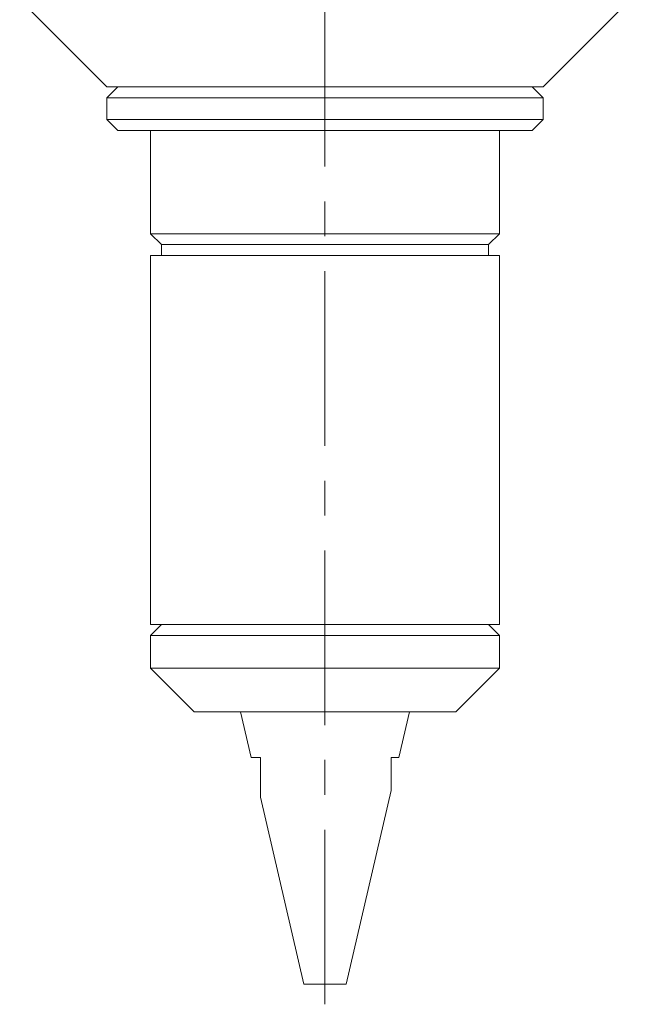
# Model space of a CAD drawing. Header units: inches. Extents: x 0.6 to 19.5, y 0.9 to 16.2.
# Tile 16 of 23: x 17.6 to 19.4, y 5.3 to 8.2. Entities that reach past the tile are written whole.
import ezdxf

# ---------------------------------------------------------------- set-up
doc = ezdxf.new("R2010")
doc.units = ezdxf.units.IN
doc.header["$MEASUREMENT"] = 0
doc.linetypes.add('CENTERX2', pattern=[0.8, 0.5, -0.1, 0.1, -0.1])
doc.layers.add('SLD-0', color=7, linetype='Continuous')

msp = doc.modelspace()

# ---------------------------------------------------------------- linework, layer by layer
at = {"color": 7, "linetype": 'Continuous', "lineweight": 15}
for p, q in [((17.6464, 8.2157), (17.8964, 7.9657)), ((19.1464, 7.9657), (19.3964, 8.2157)), ((17.9277, 7.9657), (17.8964, 7.9345)), ((19.1464, 7.9657), (17.8964, 7.9657)), ((19.1464, 7.9345), (19.1152, 7.9657)), ((17.8964, 7.9345), (17.8964, 7.872)), ((17.8964, 7.9345), (19.1464, 7.9345)), ((19.1464, 7.872), (19.1464, 7.9345)), ((17.8964, 7.872), (17.9277, 7.8407)), ((17.8964, 7.872), (19.1464, 7.872)), ((19.1152, 7.8407), (19.1464, 7.872)), ((17.9277, 7.8407), (19.1152, 7.8407)), ((18.0214, 7.8407), (18.0214, 7.5452)), ((19.0214, 7.5452), (19.0214, 7.8407)), ((18.0214, 7.5452), (18.0527, 7.514)), ((18.6285, 7.5452), (18.0214, 7.5452)), ((19.0214, 7.5452), (18.6285, 7.5452)), ((18.9902, 7.514), (19.0214, 7.5452)), ((18.0527, 7.514), (18.0527, 7.4827)), ((18.6218, 7.514), (18.0527, 7.514)), ((18.9902, 7.514), (18.6218, 7.514)), ((18.9902, 7.4827), (18.9902, 7.514)), ((18.0214, 7.4827), (18.0214, 6.4257)), ((18.6285, 7.4827), (18.0214, 7.4827)), ((19.0214, 7.4827), (18.6285, 7.4827)), ((19.0214, 6.4257), (19.0214, 7.4827)), ((18.0527, 6.4257), (18.0214, 6.3945)), ((18.6285, 6.4257), (18.0214, 6.4257)), ((19.0214, 6.4257), (18.6285, 6.4257)), ((19.0214, 6.3945), (18.9902, 6.4257)), ((18.0214, 6.3945), (18.0214, 6.3007)), ((19.0214, 6.3945), (18.0214, 6.3945)), ((19.0214, 6.3007), (19.0214, 6.3945)), ((18.0214, 6.3007), (18.1464, 6.1757)), ((18.5214, 6.3007), (18.0214, 6.3007)), ((19.0214, 6.3007), (18.5214, 6.3007)), ((18.8964, 6.1757), (19.0214, 6.3007)), ((18.5214, 6.1757), (18.1464, 6.1757)), ((18.2789, 6.1757), (18.3095, 6.0447)), ((18.8964, 6.1757), (18.5214, 6.1757)), ((18.7333, 6.0447), (18.7639, 6.1757)), ((18.3095, 6.0447), (18.3361, 6.0447)), ((18.7111, 6.0447), (18.7333, 6.0447)), ((18.3361, 5.9308), (18.4611, 5.3957)), ((18.5817, 5.3957), (18.7112, 5.95)), ((18.4611, 5.3957), (18.5817, 5.3957))]:
    msp.add_line(p, q, dxfattribs=at)
for points, knots in [([(18.3361, 6.0447), (18.3361, 6.0325), (18.3361, 6.0141), (18.3361, 5.9906), (18.3361, 5.9754), (18.3361, 5.963), (18.3361, 5.953), (18.3361, 5.9439), (18.3361, 5.9374), (18.3361, 5.9333), (18.3361, 5.9312), (18.3361, 5.9309), (18.3361, 5.9308)], [0, 0, 0, 0, 0.25607, 0.384827, 0.513999, 0.597748, 0.681923, 0.76577, 0.851284, 0.90125, 0.952355, 1, 1, 1, 1]), ([(18.7111, 5.95), (18.7111, 5.95), (18.7111, 5.9498), (18.7111, 5.9512), (18.7111, 5.9541), (18.7111, 5.9595), (18.7111, 5.9682), (18.7111, 5.9808), (18.7111, 5.9953), (18.7111, 6.0165), (18.7111, 6.0334), (18.7111, 6.0447)], [0, 0, 0, 0, 0.02081, 0.084814, 0.146222, 0.209065, 0.328013, 0.450058, 0.586056, 0.722931, 1, 1, 1, 1])]:
    msp.add_open_spline(points, degree=3, knots=knots, dxfattribs=at)
at = {"layer": 'SLD-0', "color": 7, "linetype": 'CENTERX2', "lineweight": 0}
msp.add_line((18.5214, 5.3377), (18.5214, 11.1502), dxfattribs=at)

doc.saveas('drawing.dxf')
